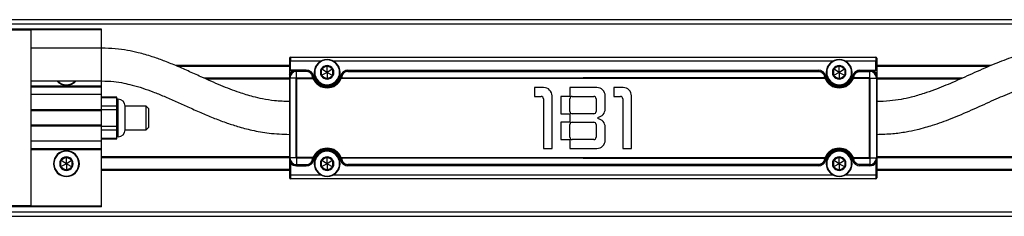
# Model space of a CAD drawing. Header units: millimetres. Extents: x -498 to 1961, y 417 to 918.
# Tile 5 of 18: x 84 to 293, y 417 to 459. Entities that reach past the tile are written whole.
import ezdxf

# ---------------------------------------------------------------- set-up
doc = ezdxf.new("R2010")
doc.units = ezdxf.units.MM

# ---------------------------------------------------------------- blocks, each defined once
blk = doc.blocks.new('Drawing View3')
at = {"color": 7, "linetype": 'Continuous', "lineweight": 25}
for p, q in [((-117.3, 6.08), (382.3, 6.08)), ((382.3, 5.08), (-117.3, 5.08)), ((15, 4.08), (0, 4.08)), ((15, 3.83), (0, 3.83)), ((30, 4.08), (15, 4.08)), ((15, 3.83), (15, 4.08)), ((30, 3.88), (15, 3.88)), ((15, -33.67), (15, 3.83)), ((30, 3.88), (30, 4.08)), ((30, 0), (30, 3.88)), ((30, 0), (15, 0)), ((30, -3.5), (30, 0)), ((70.2, -1.92), (70.2, -2.72)), ((70.2, -1.92), (194.8, -1.92)), ((194.8, -1.92), (194.8, -2.72)), ((30, -7), (30, -3.5)), ((70, -3.72), (45.72, -3.72)), ((70, -3.92), (46.18, -3.92)), ((70, -2.12), (70, -2.72)), ((70, -2.72), (70.2, -2.72)), ((70, -2.72), (70, -4.72)), ((70.2, -4.72), (70.2, -2.72)), ((70.2, -2.72), (76.75, -2.72)), ((78, -2.52), (78, -2.42)), ((78, -5.17), (78, -3.73)), ((79.25, -2.72), (185.75, -2.72)), ((187, -2.52), (187, -2.42)), ((187, -5.17), (187, -3.73)), ((188.25, -2.72), (194.8, -2.72)), ((194.8, -4.72), (194.8, -2.72)), ((195, -2.72), (194.8, -2.72)), ((195, -2.12), (195, -2.72)), ((195, -2.72), (195, -4.72)), ((219.29, -3.72), (195, -3.72)), ((218.84, -3.92), (195, -3.92)), ((73.57, -4.72), (70.2, -4.72)), ((73.57, -4.92), (71.5, -4.92)), ((73.57, -4.97), (71.5, -4.97)), ((71.5, -6.36), (71.5, -4.97)), ((73.57, -4.92), (73.57, -4.72)), ((73.57, -4.92), (73.57, -4.97)), ((75.02, -6.01), (75.21, -5.95)), ((78, -5.17), (76.76, -4.45)), ((78, -5.17), (76.76, -5.88)), ((79.24, -4.45), (78, -5.17)), ((78, -5.17), (79.24, -5.88)), ((78, -5.17), (78, -6.6)), ((80.98, -6.01), (80.79, -5.95)), ((82.43, -4.92), (82.43, -4.72)), ((82.43, -4.72), (182.57, -4.72)), ((82.43, -4.92), (82.43, -4.97)), ((82.43, -4.92), (182.57, -4.92)), ((82.43, -4.97), (182.57, -4.97)), ((182.57, -4.92), (182.57, -4.72)), ((182.57, -4.92), (182.57, -4.97)), ((184.02, -6.01), (184.21, -5.95)), ((187, -5.17), (185.76, -4.45)), ((187, -5.17), (185.76, -5.88)), ((188.24, -4.45), (187, -5.17)), ((187, -5.17), (188.24, -5.88)), ((187, -5.17), (187, -6.6)), ((189.98, -6.01), (189.79, -5.95)), ((191.43, -4.72), (194.8, -4.72)), ((191.43, -4.92), (191.43, -4.72)), ((191.43, -4.92), (191.43, -4.97)), ((191.43, -4.92), (193.5, -4.92)), ((191.43, -4.97), (193.5, -4.97)), ((193.5, -6.36), (193.5, -4.97)), ((15, -7), (30, -7)), ((30, -8.14), (15, -8.14)), ((30, -8.34), (15, -8.34)), ((22.5, -7.82), (22.5, -7.92)), ((30, -8.14), (30, -7)), ((30, -8.34), (30, -8.14)), ((30, -9.93), (30, -8.34)), ((70, -6.42), (51.83, -6.42)), ((70, -6.62), (52.28, -6.62)), ((70, -6.42), (70, -23.42)), ((71.44, -6.42), (70.06, -6.42)), ((70.06, -6.42), (70.06, -23.42)), ((71.44, -23.42), (71.44, -6.42)), ((71.5, -6.36), (74.98, -6.36)), ((71.58, -23.33), (71.58, -6.5)), ((71.58, -6.5), (74.98, -6.5)), ((74.98, -6.5), (74.98, -6.36)), ((75.16, -6.42), (74.98, -6.5)), ((78, -7.82), (78, -7.92)), ((81.02, -6.5), (80.84, -6.42)), ((81.02, -6.36), (81.02, -6.5)), ((81.02, -6.36), (132.5, -6.36)), ((183.98, -6.5), (81.02, -6.5)), ((183.98, -6.36), (132.5, -6.36)), ((183.98, -6.36), (183.98, -6.5)), ((183.98, -6.5), (184.16, -6.42)), ((187, -7.82), (187, -7.92)), ((189.84, -6.42), (190.02, -6.5)), ((190.02, -6.5), (190.02, -6.36)), ((193.5, -6.36), (190.02, -6.36)), ((193.42, -6.5), (190.02, -6.5)), ((193.42, -23.33), (193.42, -6.5)), ((193.56, -23.42), (193.56, -6.42)), ((193.56, -6.42), (194.94, -6.42)), ((194.94, -6.42), (194.94, -23.42)), ((195, -6.42), (195, -23.42)), ((213.17, -6.42), (195, -6.42)), ((212.73, -6.62), (195, -6.62)), ((30, -9.93), (15, -9.93)), ((30, -13.15), (30, -9.93)), ((33.2, -10.45), (30, -10.45)), ((33.2, -10.59), (33.2, -10.45)), ((124.09, -8.42), (122.14, -8.42)), ((122.14, -8.42), (122.14, -10.32)), ((122.14, -10.32), (123.54, -10.32)), ((125.89, -21.42), (125.89, -10.22)), ((129.64, -10.32), (127.74, -10.32)), ((127.74, -10.32), (127.74, -14.02)), ((135.39, -8.42), (129.64, -8.42)), ((129.64, -8.42), (129.64, -10.32)), ((130.19, -10.32), (134.74, -10.32)), ((137.19, -12.99), (137.19, -10.22)), ((140.99, -8.42), (139.04, -8.42)), ((139.04, -8.42), (139.04, -10.32)), ((139.04, -10.32), (140.44, -10.32)), ((142.79, -21.42), (142.79, -10.22)), ((33.2, -10.59), (30, -10.59)), ((30, -12.32), (33.2, -12.32)), ((33.2, -11.45), (33.2, -10.59)), ((33.5, -10.92), (33.2, -10.92)), ((33.2, -12.32), (33.2, -11.45)), ((33.2, -13.18), (33.2, -12.32)), ((33.5, -18.92), (33.5, -10.92)), ((35, -17.42), (35, -12.42)), ((39.5, -12.42), (35, -12.42)), ((39.5, -17.42), (39.5, -12.42)), ((40, -12.92), (39.5, -12.42)), ((124.04, -10.82), (124.04, -21.42)), ((129.69, -13.52), (129.69, -10.82)), ((135.24, -10.82), (135.24, -13.52)), ((140.94, -10.82), (140.94, -21.42)), ((30, -13.15), (15, -13.15)), ((30, -13.42), (15, -13.42)), ((30, -13.42), (30, -13.15)), ((33.2, -13.18), (30, -13.18)), ((30, -16.42), (30, -13.42)), ((33.2, -14.92), (33.2, -13.18)), ((40, -12.92), (40, -16.92)), ((127.74, -14.02), (129.64, -14.02)), ((129.64, -14.02), (129.64, -15.82)), ((134.74, -14.02), (130.19, -14.02)), ((30, -16.42), (15, -16.42)), ((30, -16.68), (15, -16.68)), ((30, -16.68), (30, -16.42)), ((30, -16.65), (33.2, -16.65)), ((30, -19.9), (30, -16.68)), ((33.2, -16.65), (33.2, -14.92)), ((33.2, -17.51), (33.2, -16.65)), ((129.64, -15.82), (127.74, -15.82)), ((127.74, -15.82), (127.74, -19.52)), ((129.69, -19.02), (129.69, -16.32)), ((130.19, -15.82), (134.74, -15.82)), ((135.24, -16.32), (135.24, -19.02)), ((135.69, -15.07), (135.69, -14.77)), ((33.2, -17.51), (30, -17.51)), ((33.2, -18.38), (33.2, -17.51)), ((33.2, -19.25), (33.2, -18.38)), ((35, -17.42), (35, -17.42)), ((35, -17.42), (39.5, -17.42)), ((39.5, -17.42), (40, -16.92)), ((137.19, -19.62), (137.19, -16.84)), ((30, -19.9), (15, -19.9)), ((30, -19.25), (33.2, -19.25)), ((30, -19.38), (33.2, -19.38)), ((30, -21.49), (30, -19.9)), ((33.5, -18.92), (33.2, -18.92)), ((33.2, -19.38), (33.2, -19.25)), ((33.5, -18.92), (33.5, -18.92)), ((127.74, -19.52), (129.64, -19.52)), ((129.64, -19.52), (129.64, -21.42)), ((134.74, -19.52), (130.19, -19.52)), ((30, -21.49), (15, -21.49)), ((30, -21.69), (15, -21.69)), ((22.5, -22.02), (22.5, -21.92)), ((30, -21.69), (30, -21.49)), ((30, -33.72), (30, -21.69)), ((78, -22.02), (78, -21.92)), ((124.04, -21.42), (125.89, -21.42)), ((129.64, -21.42), (135.39, -21.42)), ((140.94, -21.42), (142.79, -21.42)), ((187, -22.02), (187, -21.92)), ((22.5, -24.67), (21.26, -23.95)), ((22.5, -24.67), (21.26, -25.38)), ((22.5, -24.67), (22.5, -23.23)), ((23.74, -23.95), (22.5, -24.67)), ((22.5, -24.67), (23.74, -25.38)), ((22.5, -24.67), (22.5, -26.1)), ((70, -23.22), (30, -23.22)), ((70, -23.42), (30, -23.42)), ((70, -23.42), (70, -27.12)), ((71.44, -23.42), (70.06, -23.42)), ((70.35, -24.38), (70.2, -24.51)), ((70.2, -24.51), (70.2, -27.12)), ((74.98, -23.47), (71.5, -23.47)), ((71.5, -23.47), (71.5, -24.86)), ((71.5, -24.86), (73.57, -24.86)), ((71.5, -24.92), (73.57, -24.92)), ((71.5, -24.92), (71.5, -25.12)), ((71.5, -25.12), (73.57, -25.12)), ((74.98, -23.33), (71.58, -23.33)), ((73.57, -24.92), (73.57, -24.86)), ((73.57, -24.92), (73.57, -25.12)), ((74.98, -23.47), (74.98, -23.33)), ((74.98, -23.33), (75.16, -23.41)), ((75.02, -23.82), (75.21, -23.88)), ((78, -24.67), (76.76, -23.95)), ((78, -24.67), (76.76, -25.38)), ((78, -24.67), (78, -23.23)), ((79.24, -23.95), (78, -24.67)), ((78, -24.67), (79.24, -25.38)), ((78, -24.67), (78, -26.1)), ((80.98, -23.82), (80.79, -23.88)), ((80.84, -23.41), (81.02, -23.33)), ((81.02, -23.33), (183.98, -23.33)), ((81.02, -23.33), (81.02, -23.47)), ((132.5, -23.47), (81.02, -23.47)), ((182.57, -24.86), (82.43, -24.86)), ((82.43, -24.92), (82.43, -24.86)), ((182.57, -24.92), (82.43, -24.92)), ((82.43, -24.92), (82.43, -25.12)), ((182.57, -25.12), (82.43, -25.12)), ((132.5, -23.47), (183.98, -23.47)), ((182.57, -24.92), (182.57, -24.86)), ((182.57, -24.92), (182.57, -25.12)), ((184.16, -23.41), (183.98, -23.33)), ((183.98, -23.33), (183.98, -23.47)), ((184.02, -23.82), (184.21, -23.88)), ((187, -24.67), (185.76, -23.95)), ((187, -24.67), (185.76, -25.38)), ((187, -24.67), (187, -23.23)), ((188.24, -23.95), (187, -24.67)), ((187, -24.67), (187, -26.1)), ((187, -24.67), (188.24, -25.38)), ((189.98, -23.82), (189.79, -23.88)), ((190.02, -23.33), (189.84, -23.41)), ((190.02, -23.33), (193.42, -23.33)), ((190.02, -23.47), (190.02, -23.33)), ((190.02, -23.47), (193.5, -23.47)), ((193.5, -24.86), (191.43, -24.86)), ((191.43, -24.92), (191.43, -24.86)), ((193.5, -24.92), (191.43, -24.92)), ((191.43, -24.92), (191.43, -25.12)), ((193.5, -25.12), (191.43, -25.12)), ((193.5, -23.47), (193.5, -24.86)), ((193.5, -24.92), (193.5, -25.12)), ((193.56, -23.42), (194.94, -23.42)), ((194.65, -24.38), (194.8, -24.51)), ((194.8, -24.51), (194.8, -27.12)), ((235, -23.22), (195, -23.22)), ((195, -23.42), (195, -27.12)), ((235, -23.42), (195, -23.42)), ((70, -25.92), (30, -25.92)), ((70, -26.12), (30, -26.12)), ((70, -27.12), (70.2, -27.12)), ((70, -27.12), (70, -27.72)), ((70.2, -27.12), (70.2, -27.92)), ((76.75, -27.12), (70.2, -27.12)), ((185.75, -27.12), (79.25, -27.12)), ((194.8, -27.12), (188.25, -27.12)), ((195, -27.12), (194.8, -27.12)), ((194.8, -27.12), (194.8, -27.92)), ((235, -25.92), (195, -25.92)), ((235, -26.12), (195, -26.12)), ((195, -27.12), (195, -27.72)), ((22.5, -27.32), (22.5, -27.42)), ((194.8, -27.92), (70.2, -27.92)), ((78, -27.32), (78, -27.42)), ((187, -27.32), (187, -27.42)), ((-117.3, -34.92), (382.3, -34.92)), ((15, -33.67), (0, -33.67)), ((15, -33.92), (0, -33.92)), ((15, -33.92), (15, -33.67)), ((30, -33.72), (15, -33.72)), ((30, -33.92), (15, -33.92)), ((30, -33.92), (30, -33.72)), ((382.3, -35.92), (-117.3, -35.92))]:
    blk.add_line(p, q, dxfattribs=at)
at = {"color": 7, "linetype": 'Continuous', "lineweight": 25, "flags": 128}
for points in [[(71.5, -4.92), (71.5, -4.92), (71.5, -4.92), (71.5, -4.92), (71.5, -4.93), (71.5, -4.94), (71.5, -4.95), (71.5, -4.96), (71.5, -4.97)], [(193.5, -4.92), (193.5, -4.92), (193.5, -4.92), (193.5, -4.92), (193.5, -4.93), (193.5, -4.94), (193.5, -4.95), (193.5, -4.96), (193.5, -4.97)], [(70, -6.42), (70, -6.42), (70, -6.42), (70.01, -6.42), (70.02, -6.42), (70.02, -6.42), (70.03, -6.42), (70.05, -6.42), (70.06, -6.42)], [(195, -6.42), (195, -6.42), (195, -6.42), (194.99, -6.42), (194.98, -6.42), (194.98, -6.42), (194.97, -6.42), (194.95, -6.42), (194.94, -6.42)], [(70, -23.42), (70, -23.42), (70, -23.42), (70.01, -23.42), (70.02, -23.42), (70.02, -23.42), (70.03, -23.42), (70.05, -23.42), (70.06, -23.42)], [(71.5, -24.92), (71.5, -24.91), (71.5, -24.91), (71.5, -24.91), (71.5, -24.9), (71.5, -24.89), (71.5, -24.88), (71.5, -24.87), (71.5, -24.86)], [(193.5, -24.92), (193.5, -24.91), (193.5, -24.91), (193.5, -24.91), (193.5, -24.9), (193.5, -24.89), (193.5, -24.88), (193.5, -24.87), (193.5, -24.86)], [(195, -23.42), (195, -23.42), (195, -23.42), (194.99, -23.42), (194.98, -23.42), (194.98, -23.42), (194.97, -23.42), (194.95, -23.42), (194.94, -23.42)]]:
    blk.add_lwpolyline(points, dxfattribs=at)
at = {"color": 7, "linetype": 'Continuous', "lineweight": 25}
for centre, radius, start, end in [((70.2, -2.12), 0.2, 90, 180), ((194.8, -2.12), 0.2, 0, 90), ((78, -5.17), 2.75, 90, 270), ((78, -5.17), 2.65, 90, 270), ((78, -5.17), 1.44, 90, 150), ((78, -5.17), 2.75, 270, 90), ((78, -5.17), 2.65, 270, 90), ((78, -5.17), 1.44, 30, 90), ((187, -5.17), 2.75, 90, 270), ((187, -5.17), 2.65, 90, 270), ((187, -5.17), 1.44, 90, 150), ((187, -5.17), 2.75, 270, 90), ((187, -5.17), 2.65, 270, 90), ((187, -5.17), 1.44, 30, 90), ((71.5, -6.42), 1.5, 90, 180), ((71.5, -6.42), 1.44, 90, 180), ((73.57, -6.42), 1.7, 15.7678, 90), ((74.87, -6.08), 0.164, 25.5781, 105.7388), ((78, -5.17), 2.9, 195.7678, 344.2322), ((78, -5.17), 1.43, 150, 210), ((78, -5.17), 1.44, 210, 270), ((78, -5.17), 1.44, 270, 330), ((78, -5.17), 1.44, 330, 30), ((82.43, -6.42), 1.7, 90, 164.2322), ((81.13, -6.08), 0.164, 74.2612, 154.4219), ((182.57, -6.42), 1.7, 15.7678, 90), ((183.87, -6.08), 0.164, 25.5781, 105.7388), ((187, -5.17), 2.9, 195.7678, 344.2322), ((187, -5.17), 1.44, 150, 210), ((187, -5.17), 1.44, 210, 270), ((187, -5.17), 1.44, 270, 330), ((187, -5.17), 1.43, 330, 30), ((191.43, -6.42), 1.7, 90, 164.2322), ((190.13, -6.08), 0.164, 74.2612, 154.4219), ((193.5, -6.42), 1.5, 0, 90), ((193.5, -6.42), 1.44, 0, 90), ((22.5, -5.17), 2.75, 221.8377, 270), ((22.5, -5.17), 2.65, 223.804, 270), ((22.5, -5.17), 2.65, 270, 316.196), ((22.5, -5.17), 2.75, 270, 318.1623), ((75.03, -6.5), 0.155, 33.2367, 110.1077), ((78, -5.17), 3.3, 203.8222, 336.1754), ((78, -5.17), 3.1, 203.8215, 336.179), ((80.97, -6.5), 0.155, 69.8939, 146.7559), ((184.03, -6.5), 0.155, 33.2441, 110.1061), ((187, -5.17), 3.3, 203.8246, 336.1778), ((187, -5.17), 3.1, 203.821, 336.1785), ((189.97, -6.5), 0.155, 69.8923, 146.7633), ((123.54, -10.82), 0.5, 0, 90), ((124.09, -10.22), 1.8, 0, 90), ((130.19, -10.82), 0.5, 90, 180), ((134.74, -10.82), 0.5, 0, 90), ((135.39, -10.22), 1.8, 0, 90), ((140.44, -10.82), 0.5, 0, 90), ((140.99, -10.22), 1.8, 0, 90), ((33.5, -12.42), 1.5, 0, 90), ((130.19, -13.52), 0.5, 180, 270), ((134.74, -13.52), 0.5, 270, 0), ((135.39, -12.99), 1.8, 279.5941, 0), ((130.19, -16.32), 0.5, 90, 180), ((134.74, -16.32), 0.5, 0, 90), ((135.39, -16.84), 1.8, 0, 80.4059), ((33.5, -17.42), 1.5, 270, 0), ((130.19, -19.02), 0.5, 180, 270), ((134.74, -19.02), 0.5, 270, 0), ((135.39, -19.62), 1.8, 270, 0), ((22.5, -24.67), 2.75, 90, 270), ((22.5, -24.67), 2.65, 90, 270), ((22.5, -24.67), 2.75, 270, 90), ((22.5, -24.67), 2.65, 270, 90), ((78, -24.67), 3.3, 23.8226, 156.1783), ((78, -24.67), 3.1, 23.8215, 156.179), ((78, -24.67), 2.9, 15.7678, 164.2322), ((78, -24.67), 2.75, 90, 270), ((78, -24.67), 2.65, 90, 270), ((78, -24.67), 2.75, 270, 90), ((78, -24.67), 2.65, 270, 90), ((187, -24.67), 3.3, 23.8217, 156.1774), ((187, -24.67), 3.1, 23.821, 156.1785), ((187, -24.67), 2.9, 15.7678, 164.2322), ((187, -24.67), 2.75, 90, 270), ((187, -24.67), 2.65, 90, 270), ((187, -24.67), 2.75, 270, 90), ((187, -24.67), 2.65, 270, 90), ((22.5, -24.67), 1.43, 150, 210), ((22.5, -24.67), 1.44, 90, 150), ((22.5, -24.67), 1.44, 30, 90), ((22.5, -24.67), 1.43, 330, 30), ((71.5, -23.42), 1.5, 180, 270), ((71.5, -23.42), 1.44, 180, 269.9999), ((71.5, -23.42), 1.7, 220.1192, 270), ((73.57, -23.42), 1.7, 270, 344.2322), ((74.87, -23.75), 0.164, 254.2612, 334.4219), ((75.03, -23.33), 0.155, 249.8939, 326.7559), ((78, -24.67), 1.43, 150, 210), ((78, -24.67), 1.44, 90, 150), ((78, -24.67), 1.44, 30, 90), ((78, -24.67), 1.44, 330, 30), ((82.43, -23.42), 1.7, 195.7678, 270), ((80.97, -23.33), 0.155, 213.2367, 290.1077), ((81.13, -23.75), 0.164, 205.5781, 285.7388), ((182.57, -23.42), 1.7, 270, 344.2322), ((183.87, -23.75), 0.164, 254.2612, 334.4219), ((184.03, -23.33), 0.155, 249.8923, 326.7633), ((187, -24.67), 1.44, 150, 210), ((187, -24.67), 1.44, 90, 150), ((187, -24.67), 1.44, 30, 90), ((187, -24.67), 1.43, 330, 30), ((191.43, -23.42), 1.7, 195.7678, 270), ((189.97, -23.33), 0.155, 213.2441, 290.1061), ((190.13, -23.75), 0.164, 205.5781, 285.7388), ((193.5, -23.42), 1.44, 270.0001, 360), ((193.5, -23.42), 1.5, 270, 0), ((193.5, -23.42), 1.7, 270, 319.8808), ((22.5, -24.67), 1.44, 210, 270), ((22.5, -24.67), 1.44, 270, 330), ((78, -24.67), 1.43, 210, 270), ((78, -24.67), 1.44, 270, 330), ((187, -24.67), 1.44, 210, 270), ((187, -24.67), 1.43, 270, 330), ((70.2, -27.72), 0.2, 180, 270), ((194.8, -27.72), 0.2, 270, 0)]:
    blk.add_arc(centre, radius, start, end, dxfattribs=at)
for points, knots in [([(70, -11.42), (68.93, -11.38), (67, -11.32), (64.42, -10.89), (62.42, -10.43), (60.78, -9.96), (58.47, -9.21), (55.24, -7.95), (51.63, -6.34), (48.44, -4.89), (45.79, -3.73), (43.24, -2.7), (40.6, -1.76), (38.05, -1.02), (35.43, -0.46), (32.82, -0.08), (30.97, -0.03), (30, 0)], [0, 0, 0, 0, 0.075016, 0.136019, 0.184376, 0.221362, 0.257691, 0.358843, 0.471623, 0.544262, 0.613486, 0.680984, 0.74179, 0.814504, 0.869983, 0.93158, 1, 1, 1, 1]), ([(235, 0), (233.88, -0.04), (231.83, -0.1), (229.06, -0.55), (226.86, -1.06), (225.08, -1.57), (222.69, -2.35), (219.43, -3.61), (215.34, -5.44), (211.27, -7.3), (207.86, -8.72), (204.91, -9.76), (202.56, -10.45), (200.11, -10.98), (197.66, -11.34), (195.92, -11.39), (195, -11.42)], [0, 0, 0, 0, 0.078721, 0.144176, 0.197535, 0.239448, 0.275912, 0.376903, 0.490585, 0.600624, 0.701794, 0.757601, 0.825444, 0.877392, 0.935219, 1, 1, 1, 1]), ([(76.76, -4.45), (76.79, -4.43), (76.86, -4.39), (76.97, -4.32), (77.14, -4.23), (77.38, -4.09), (77.64, -3.94), (77.84, -3.82), (77.95, -3.76), (78, -3.73)], [0, 0, 0, 0, 0.091476, 0.179071, 0.263914, 0.500233, 0.736353, 0.864424, 1, 1, 1, 1]), ([(78, -3.73), (78.04, -3.75), (78.11, -3.79), (78.21, -3.85), (78.38, -3.95), (78.62, -4.09), (78.88, -4.24), (79.08, -4.36), (79.19, -4.42), (79.24, -4.45)], [0, 0, 0, 0, 0.091476, 0.179071, 0.263914, 0.500233, 0.736353, 0.864424, 1, 1, 1, 1]), ([(185.76, -4.45), (185.79, -4.43), (185.86, -4.39), (185.97, -4.32), (186.14, -4.23), (186.38, -4.09), (186.64, -3.94), (186.84, -3.82), (186.95, -3.76), (187, -3.73)], [0, 0, 0, 0, 0.091476, 0.179071, 0.263914, 0.500233, 0.736353, 0.864424, 1, 1, 1, 1]), ([(187, -3.73), (187.04, -3.75), (187.11, -3.79), (187.21, -3.85), (187.38, -3.95), (187.62, -4.09), (187.88, -4.24), (188.08, -4.36), (188.19, -4.42), (188.24, -4.45)], [0, 0, 0, 0, 0.091476, 0.179071, 0.263914, 0.500233, 0.736353, 0.864424, 1, 1, 1, 1]), ([(70, -4.72), (70, -4.71), (70, -4.71), (70.01, -4.71), (70.02, -4.71), (70.03, -4.72), (70.07, -4.72), (70.11, -4.72), (70.16, -4.72), (70.19, -4.72), (70.2, -4.72)], [0, 0, 0, 0, 0.070947, 0.154072, 0.250445, 0.38915, 0.501544, 0.750007, 0.875018, 1, 1, 1, 1]), ([(70, -4.72), (70, -5.04), (70, -5.52), (70, -6.03), (70, -6.25), (70, -6.29), (70, -6.31)], [0, 0, 0, 0, 0.607423, 0.887162, 0.951704, 1, 1, 1, 1]), ([(71.25, -4.91), (71.09, -4.91), (70.88, -4.91), (70.62, -4.96), (70.45, -5.06), (70.28, -5.24), (70.13, -5.51), (70.02, -5.88), (70.01, -6.16), (70, -6.32)], [0, 0, 0, 0, 0.206252, 0.285683, 0.368506, 0.47278, 0.61234, 0.791409, 1, 1, 1, 1]), ([(70, -5.51), (70, -5.54), (70, -5.58), (70, -5.63), (70, -5.64), (70, -5.64), (70, -5.64), (70, -5.64), (70, -5.64), (70, -5.64), (70, -5.64), (70.01, -5.64), (70.03, -5.56), (70.1, -5.39), (70.28, -5.15), (70.51, -4.99), (70.71, -4.92), (70.81, -4.91), (70.85, -4.91)], [0, 0, 0, 0, 0.074447, 0.094446, 0.1003278, 0.1023566, 0.1039112, 0.1045847, 0.1052421, 0.1059297, 0.1066875, 0.1085198, 0.126344, 0.2805993, 0.5325068, 0.7947096, 0.9068201, 1, 1, 1, 1]), ([(71.5, -4.92), (71.5, -4.92), (71.49, -4.92), (71.47, -4.91), (71.45, -4.91), (71.41, -4.91), (71.34, -4.91), (71.26, -4.91), (71.15, -4.91), (71.03, -4.91), (70.91, -4.91), (70.77, -4.91), (70.6, -4.9), (70.45, -4.89), (70.34, -4.86), (70.27, -4.83), (70.23, -4.79), (70.21, -4.75), (70.2, -4.73), (70.2, -4.72)], [0, 0, 0, 0, 0.0109422, 0.0222945, 0.0390848, 0.0625555, 0.1141977, 0.1813741, 0.2488303, 0.3376514, 0.4383968, 0.502126, 0.6516507, 0.7859487, 0.8513268, 0.90633, 0.9431877, 0.9734746, 1, 1, 1, 1]), ([(73.57, -4.92), (73.61, -4.92), (73.68, -4.92), (73.78, -4.93), (73.89, -4.95), (74, -4.98), (74.11, -5.01), (74.22, -5.06), (74.33, -5.12), (74.45, -5.2), (74.59, -5.3), (74.72, -5.45), (74.84, -5.61), (74.95, -5.8), (74.99, -5.94), (75.02, -6.01)], [0, 0, 0, 0, 0.045451, 0.093487, 0.143983, 0.196837, 0.252049, 0.309573, 0.369406, 0.431491, 0.528071, 0.633217, 0.7469, 0.869168, 1, 1, 1, 1]), ([(74.82, -5.92), (74.8, -5.84), (74.77, -5.77), (74.71, -5.63), (74.67, -5.57), (74.53, -5.38), (74.43, -5.28), (74.21, -5.13), (74.1, -5.08), (73.92, -5.02), (73.86, -5), (73.72, -4.98), (73.65, -4.97), (73.57, -4.97)], [0, 0, 0, 0, 0.125, 0.125, 0.25, 0.25, 0.5, 0.5, 0.75, 0.75, 0.875, 0.875, 1, 1, 1, 1]), ([(76.76, -4.45), (76.76, -4.49), (76.76, -4.57), (76.76, -4.7), (76.76, -4.89), (76.76, -5.17), (76.76, -5.46), (76.76, -5.7), (76.76, -5.82), (76.76, -5.88)], [0, 0, 0, 0, 0.092825, 0.180726, 0.264, 0.500023, 0.736045, 0.862452, 1, 1, 1, 1]), ([(78, -6.6), (77.96, -6.58), (77.89, -6.54), (77.79, -6.48), (77.62, -6.38), (77.38, -6.24), (77.12, -6.09), (76.92, -5.97), (76.81, -5.91), (76.76, -5.88)], [0, 0, 0, 0, 0.091476, 0.179071, 0.263914, 0.500233, 0.736353, 0.864424, 1, 1, 1, 1]), ([(79.24, -5.88), (79.21, -5.9), (79.14, -5.95), (79.03, -6.01), (78.86, -6.1), (78.62, -6.24), (78.36, -6.39), (78.16, -6.51), (78.05, -6.57), (78, -6.6)], [0, 0, 0, 0, 0.091476, 0.1790707, 0.2639143, 0.5002329, 0.7363525, 0.8644236, 1, 1, 1, 1]), ([(79.24, -5.88), (79.24, -5.84), (79.24, -5.76), (79.24, -5.63), (79.24, -5.44), (79.24, -5.17), (79.24, -4.87), (79.24, -4.63), (79.24, -4.51), (79.24, -4.45)], [0, 0, 0, 0, 0.092825, 0.180726, 0.264, 0.500023, 0.736045, 0.862452, 1, 1, 1, 1]), ([(82.43, -4.92), (82.31, -4.92), (82.19, -4.93), (81.94, -4.99), (81.82, -5.04), (81.55, -5.19), (81.41, -5.3), (81.16, -5.59), (81.05, -5.78), (80.98, -6.01)], [0, 0, 0, 0, 0.25, 0.25, 0.5, 0.5, 0.75, 0.75, 1, 1, 1, 1]), ([(82.43, -4.97), (82.32, -4.97), (82.22, -4.99), (82.01, -5.04), (81.9, -5.08), (81.66, -5.21), (81.54, -5.31), (81.33, -5.56), (81.23, -5.72), (81.18, -5.92)], [0, 0, 0, 0, 0.25, 0.25, 0.5, 0.5, 0.75, 0.75, 1, 1, 1, 1]), ([(182.57, -4.92), (182.69, -4.92), (182.81, -4.93), (183.06, -4.99), (183.18, -5.04), (183.45, -5.19), (183.59, -5.3), (183.84, -5.59), (183.95, -5.78), (184.02, -6.01)], [0, 0, 0, 0, 0.25, 0.25, 0.5, 0.5, 0.75, 0.75, 1, 1, 1, 1]), ([(182.57, -4.97), (182.68, -4.97), (182.78, -4.99), (182.99, -5.04), (183.1, -5.08), (183.34, -5.21), (183.46, -5.31), (183.67, -5.56), (183.77, -5.72), (183.82, -5.92)], [0, 0, 0, 0, 0.25, 0.25, 0.5, 0.5, 0.75, 0.75, 1, 1, 1, 1]), ([(185.76, -4.45), (185.76, -4.49), (185.76, -4.57), (185.76, -4.7), (185.76, -4.89), (185.76, -5.17), (185.76, -5.46), (185.76, -5.7), (185.76, -5.82), (185.76, -5.88)], [0, 0, 0, 0, 0.092825, 0.180726, 0.264, 0.500023, 0.736045, 0.862452, 1, 1, 1, 1]), ([(187, -6.6), (186.96, -6.58), (186.89, -6.54), (186.79, -6.48), (186.62, -6.38), (186.38, -6.24), (186.12, -6.09), (185.92, -5.97), (185.81, -5.91), (185.76, -5.88)], [0, 0, 0, 0, 0.091476, 0.179071, 0.263914, 0.500233, 0.736353, 0.864424, 1, 1, 1, 1]), ([(188.24, -5.88), (188.21, -5.9), (188.14, -5.95), (188.03, -6.01), (187.86, -6.1), (187.62, -6.24), (187.36, -6.39), (187.16, -6.51), (187.05, -6.57), (187, -6.6)], [0, 0, 0, 0, 0.091476, 0.1790707, 0.2639143, 0.5002329, 0.7363525, 0.8644236, 1, 1, 1, 1]), ([(188.24, -5.88), (188.24, -5.84), (188.24, -5.76), (188.24, -5.63), (188.24, -5.44), (188.24, -5.17), (188.24, -4.87), (188.24, -4.63), (188.24, -4.51), (188.24, -4.45)], [0, 0, 0, 0, 0.092825, 0.180726, 0.264, 0.500023, 0.736045, 0.862452, 1, 1, 1, 1]), ([(189.98, -6.01), (189.99, -5.97), (190.02, -5.9), (190.06, -5.79), (190.11, -5.7), (190.16, -5.61), (190.24, -5.49), (190.37, -5.34), (190.56, -5.19), (190.75, -5.07), (190.94, -4.99), (191.11, -4.95), (191.27, -4.92), (191.37, -4.92), (191.43, -4.92)], [0, 0, 0, 0, 0.069075, 0.134452, 0.196145, 0.254172, 0.308553, 0.444853, 0.568689, 0.677814, 0.78108, 0.855029, 0.927809, 1, 1, 1, 1]), ([(190.18, -5.92), (190.2, -5.84), (190.23, -5.77), (190.29, -5.63), (190.33, -5.57), (190.47, -5.38), (190.57, -5.28), (190.79, -5.13), (190.9, -5.08), (191.08, -5.02), (191.14, -5), (191.28, -4.98), (191.35, -4.97), (191.43, -4.97)], [0, 0, 0, 0, 0.125, 0.125, 0.25, 0.25, 0.5, 0.5, 0.75, 0.75, 0.875, 0.875, 1, 1, 1, 1]), ([(194.8, -4.72), (194.8, -4.74), (194.79, -4.76), (194.76, -4.8), (194.74, -4.82), (194.67, -4.85), (194.62, -4.87), (194.51, -4.89), (194.46, -4.9), (194.33, -4.91), (194.27, -4.91), (194.06, -4.91), (193.91, -4.91), (193.71, -4.91), (193.64, -4.91), (193.56, -4.91), (193.53, -4.91), (193.51, -4.92), (193.5, -4.92), (193.5, -4.92)], [0, 0, 0, 0, 0.0625, 0.0625, 0.125, 0.125, 0.25, 0.25, 0.375, 0.375, 0.5, 0.5, 0.75, 0.75, 0.875, 0.875, 0.9375, 0.9375, 1, 1, 1, 1]), ([(195, -6.32), (195, -6.3), (195, -6.27), (195, -6.19), (195, -6.06), (195, -5.81), (194.98, -5.51), (194.79, -5.24), (194.53, -5.06), (194.17, -4.93), (193.9, -4.92), (193.75, -4.91)], [0, 0, 0, 0, 0.0286683, 0.0554261, 0.1062835, 0.2056196, 0.3931406, 0.5010128, 0.6376638, 0.807418, 1, 1, 1, 1]), ([(194.15, -4.91), (194.19, -4.91), (194.29, -4.92), (194.49, -4.99), (194.72, -5.15), (194.9, -5.39), (194.97, -5.56), (194.99, -5.63), (194.99, -5.64), (195, -5.64), (195, -5.64), (195, -5.64), (195, -5.64), (195, -5.64), (195, -5.64), (195, -5.63), (195, -5.58), (195, -5.54), (195, -5.51)], [0, 0, 0, 0, 0.09318, 0.205292, 0.467496, 0.719405, 0.873661, 0.889168, 0.891531, 0.893364, 0.894122, 0.894809, 0.895467, 0.89614, 0.897695, 0.899723, 0.925553, 1, 1, 1, 1]), ([(194.8, -4.72), (194.81, -4.72), (194.84, -4.72), (194.88, -4.72), (194.91, -4.72), (194.94, -4.72), (194.97, -4.72), (194.99, -4.71), (195, -4.71), (195, -4.71), (195, -4.72)], [0, 0, 0, 0, 0.124897, 0.249794, 0.37451, 0.499267, 0.608291, 0.750189, 0.894614, 1, 1, 1, 1]), ([(195, -4.72), (195, -4.74), (195, -4.78), (195, -4.86), (195, -5.01), (195, -5.18), (195, -5.35), (195, -5.48), (195, -5.59), (195, -5.7), (195, -5.79), (195, -5.87), (195, -5.95), (195, -6.04), (195, -6.13), (195, -6.2), (195, -6.23), (195, -6.25)], [0, 0, 0, 0, 0.039977, 0.079954, 0.156167, 0.32399, 0.416821, 0.499786, 0.571202, 0.638883, 0.711071, 0.750276, 0.790392, 0.869614, 0.93226, 0.96704, 1, 1, 1, 1]), ([(30, -7), (30.86, -7.03), (32.45, -7.08), (34.61, -7.43), (36.66, -7.91), (38.73, -8.52), (41, -9.34), (43.35, -10.3), (45.82, -11.39), (48.41, -12.57), (51.03, -13.74), (53.71, -14.88), (56.32, -15.87), (59.07, -16.78), (62.14, -17.58), (65.84, -18.26), (68.54, -18.36), (70, -18.42)], [0, 0, 0, 0, 0.060644, 0.111823, 0.15421, 0.210671, 0.266372, 0.327663, 0.394612, 0.461996, 0.53419, 0.603022, 0.671871, 0.73489, 0.809779, 0.897508, 1, 1, 1, 1]), ([(71.5, -6.36), (71.49, -6.36), (71.48, -6.36), (71.46, -6.37), (71.45, -6.38), (71.44, -6.4), (71.44, -6.41), (71.44, -6.42)], [0, 0, 0, 0, 0.230533, 0.446436, 0.647002, 0.831665, 1, 1, 1, 1]), ([(71.44, -6.42), (71.45, -6.42), (71.46, -6.42), (71.47, -6.42), (71.49, -6.43), (71.51, -6.45), (71.54, -6.47), (71.56, -6.49), (71.58, -6.49), (71.58, -6.5)], [0, 0, 0, 0, 0.107214, 0.21673, 0.30517, 0.47239, 0.745456, 0.875597, 1, 1, 1, 1]), ([(71.58, -6.5), (71.58, -6.49), (71.57, -6.48), (71.55, -6.45), (71.53, -6.43), (71.52, -6.4), (71.51, -6.38), (71.5, -6.37), (71.5, -6.36)], [0, 0, 0, 0, 0.120536, 0.253293, 0.530197, 0.661, 0.785452, 1, 1, 1, 1]), ([(193.5, -6.36), (193.5, -6.36), (193.5, -6.37), (193.49, -6.4), (193.47, -6.42), (193.46, -6.44), (193.44, -6.46), (193.43, -6.48), (193.42, -6.49), (193.42, -6.5)], [0, 0, 0, 0, 0.105913, 0.267564, 0.469668, 0.607584, 0.746779, 0.875196, 1, 1, 1, 1]), ([(193.42, -6.5), (193.42, -6.5), (193.44, -6.49), (193.45, -6.47), (193.48, -6.46), (193.5, -6.45), (193.51, -6.43), (193.53, -6.42), (193.54, -6.42), (193.55, -6.42), (193.56, -6.42)], [0, 0, 0, 0, 0.096051, 0.254574, 0.390588, 0.527755, 0.661975, 0.783491, 0.892884, 1, 1, 1, 1]), ([(193.56, -6.42), (193.56, -6.4), (193.55, -6.39), (193.53, -6.36), (193.51, -6.36), (193.5, -6.36)], [0, 0, 0, 0, 0.5, 0.5, 1, 1, 1, 1]), ([(195, -18.42), (196.14, -18.38), (198.25, -18.32), (201.1, -17.91), (203.42, -17.43), (205.28, -16.95), (207.72, -16.21), (211.02, -15.01), (215.18, -13.22), (219.3, -11.33), (222.69, -9.85), (225.56, -8.76), (227.81, -8.04), (230.15, -7.48), (232.47, -7.08), (234.13, -7.03), (235, -7)], [0, 0, 0, 0, 0.0805515, 0.1478957, 0.2033778, 0.2477447, 0.2846494, 0.3855535, 0.4995613, 0.6116286, 0.7143217, 0.7676983, 0.8333568, 0.8835114, 0.938755, 1, 1, 1, 1]), ([(21.26, -23.95), (21.46, -23.83), (21.88, -23.59), (22.29, -23.35), (22.5, -23.23)], [0, 0, 0, 0, 0.500206, 1, 1, 1, 1]), ([(21.26, -23.95), (21.26, -24.19), (21.26, -24.67), (21.26, -25.14), (21.26, -25.38)], [0, 0, 0, 0, 0.5, 1, 1, 1, 1]), ([(22.5, -23.23), (22.71, -23.35), (23.12, -23.59), (23.54, -23.83), (23.74, -23.95)], [0, 0, 0, 0, 0.500206, 1, 1, 1, 1]), ([(23.74, -25.38), (23.74, -25.14), (23.74, -24.67), (23.74, -24.19), (23.74, -23.95)], [0, 0, 0, 0, 0.5, 1, 1, 1, 1]), ([(70, -23.42), (70, -23.69), (70.03, -23.9), (70.09, -24.16), (70.11, -24.24), (70.15, -24.38), (70.17, -24.44), (70.2, -24.51)], [0, 0, 0, 0, 0.5, 0.5, 0.75, 0.75, 1, 1, 1, 1]), ([(71.58, -23.33), (71.58, -23.34), (71.56, -23.34), (71.54, -23.36), (71.51, -23.38), (71.49, -23.4), (71.47, -23.41), (71.45, -23.41), (71.44, -23.42)], [0, 0, 0, 0, 0.120536, 0.253294, 0.530197, 0.661, 0.785452, 1, 1, 1, 1]), ([(71.44, -23.42), (71.44, -23.42), (71.44, -23.44), (71.45, -23.45), (71.47, -23.47), (71.48, -23.47), (71.49, -23.47), (71.5, -23.47)], [0, 0, 0, 0, 0.230535, 0.446438, 0.647004, 0.831666, 1, 1, 1, 1]), ([(71.5, -23.47), (71.5, -23.47), (71.5, -23.46), (71.5, -23.45), (71.52, -23.43), (71.53, -23.41), (71.55, -23.38), (71.57, -23.35), (71.58, -23.34), (71.58, -23.33)], [0, 0, 0, 0, 0.107214, 0.216731, 0.30517, 0.47239, 0.745456, 0.875596, 1, 1, 1, 1]), ([(73.57, -24.92), (73.69, -24.92), (73.81, -24.9), (74.06, -24.84), (74.18, -24.79), (74.45, -24.64), (74.59, -24.53), (74.84, -24.24), (74.95, -24.05), (75.02, -23.82)], [0, 0, 0, 0, 0.25, 0.25, 0.5, 0.5, 0.75, 0.75, 1, 1, 1, 1]), ([(73.57, -24.86), (73.68, -24.86), (73.78, -24.85), (73.99, -24.79), (74.1, -24.75), (74.34, -24.62), (74.46, -24.52), (74.67, -24.27), (74.77, -24.11), (74.82, -23.91)], [0, 0, 0, 0, 0.25, 0.25, 0.5, 0.5, 0.75, 0.75, 1, 1, 1, 1]), ([(76.76, -23.95), (76.79, -23.93), (76.86, -23.89), (76.97, -23.82), (77.14, -23.73), (77.38, -23.59), (77.64, -23.44), (77.84, -23.32), (77.95, -23.26), (78, -23.23)], [0, 0, 0, 0, 0.091476, 0.179071, 0.263914, 0.500233, 0.736353, 0.864424, 1, 1, 1, 1]), ([(76.76, -23.95), (76.76, -23.99), (76.76, -24.07), (76.76, -24.2), (76.76, -24.39), (76.76, -24.67), (76.76, -24.96), (76.76, -25.2), (76.76, -25.32), (76.76, -25.38)], [0, 0, 0, 0, 0.092825, 0.180726, 0.264, 0.500023, 0.736045, 0.862452, 1, 1, 1, 1]), ([(78, -23.23), (78.04, -23.25), (78.11, -23.29), (78.21, -23.35), (78.38, -23.45), (78.62, -23.59), (78.88, -23.74), (79.08, -23.86), (79.19, -23.92), (79.24, -23.95)], [0, 0, 0, 0, 0.091476, 0.179071, 0.263914, 0.500233, 0.736353, 0.864424, 1, 1, 1, 1]), ([(79.24, -25.38), (79.24, -25.34), (79.24, -25.26), (79.24, -25.13), (79.24, -24.94), (79.24, -24.67), (79.24, -24.37), (79.24, -24.13), (79.24, -24.01), (79.24, -23.95)], [0, 0, 0, 0, 0.092825, 0.180726, 0.264, 0.500023, 0.736045, 0.862452, 1, 1, 1, 1]), ([(82.43, -24.92), (82.39, -24.92), (82.32, -24.91), (82.22, -24.9), (82.11, -24.88), (82, -24.86), (81.89, -24.82), (81.78, -24.77), (81.67, -24.71), (81.55, -24.63), (81.41, -24.53), (81.28, -24.39), (81.16, -24.22), (81.05, -24.03), (81.01, -23.89), (80.98, -23.82)], [0, 0, 0, 0, 0.045451, 0.093487, 0.143983, 0.196837, 0.252049, 0.309573, 0.369406, 0.431491, 0.528071, 0.633217, 0.7469, 0.869168, 1, 1, 1, 1]), ([(81.18, -23.91), (81.2, -23.99), (81.23, -24.06), (81.29, -24.2), (81.33, -24.27), (81.47, -24.45), (81.57, -24.55), (81.79, -24.7), (81.9, -24.75), (82.08, -24.81), (82.14, -24.83), (82.28, -24.85), (82.35, -24.86), (82.43, -24.86)], [0, 0, 0, 0, 0.125, 0.125, 0.25, 0.25, 0.5, 0.5, 0.75, 0.75, 0.875, 0.875, 1, 1, 1, 1]), ([(184.02, -23.82), (184.01, -23.86), (183.98, -23.93), (183.94, -24.04), (183.89, -24.13), (183.84, -24.22), (183.76, -24.34), (183.63, -24.49), (183.44, -24.64), (183.25, -24.76), (183.06, -24.84), (182.89, -24.88), (182.73, -24.91), (182.63, -24.91), (182.57, -24.92)], [0, 0, 0, 0, 0.069075, 0.134452, 0.196145, 0.254172, 0.308553, 0.444853, 0.568689, 0.677814, 0.78108, 0.855029, 0.927809, 1, 1, 1, 1]), ([(183.82, -23.91), (183.8, -23.99), (183.77, -24.06), (183.71, -24.2), (183.67, -24.27), (183.53, -24.45), (183.43, -24.55), (183.21, -24.7), (183.1, -24.75), (182.92, -24.81), (182.86, -24.83), (182.72, -24.85), (182.65, -24.86), (182.57, -24.86)], [0, 0, 0, 0, 0.125, 0.125, 0.25, 0.25, 0.5, 0.5, 0.75, 0.75, 0.875, 0.875, 1, 1, 1, 1]), ([(185.76, -23.95), (185.79, -23.93), (185.86, -23.89), (185.97, -23.82), (186.14, -23.73), (186.38, -23.59), (186.64, -23.44), (186.84, -23.32), (186.95, -23.26), (187, -23.23)], [0, 0, 0, 0, 0.091476, 0.179071, 0.263914, 0.500233, 0.736353, 0.864424, 1, 1, 1, 1]), ([(185.76, -23.95), (185.76, -23.99), (185.76, -24.07), (185.76, -24.2), (185.76, -24.39), (185.76, -24.67), (185.76, -24.96), (185.76, -25.2), (185.76, -25.32), (185.76, -25.38)], [0, 0, 0, 0, 0.092825, 0.180726, 0.264, 0.500023, 0.736045, 0.862452, 1, 1, 1, 1]), ([(187, -23.23), (187.04, -23.25), (187.11, -23.29), (187.21, -23.35), (187.38, -23.45), (187.62, -23.59), (187.88, -23.74), (188.08, -23.86), (188.19, -23.92), (188.24, -23.95)], [0, 0, 0, 0, 0.091476, 0.179071, 0.263914, 0.500233, 0.736353, 0.864424, 1, 1, 1, 1]), ([(188.24, -25.38), (188.24, -25.34), (188.24, -25.26), (188.24, -25.13), (188.24, -24.94), (188.24, -24.67), (188.24, -24.37), (188.24, -24.13), (188.24, -24.01), (188.24, -23.95)], [0, 0, 0, 0, 0.092825, 0.180726, 0.264, 0.500023, 0.736045, 0.862452, 1, 1, 1, 1]), ([(191.43, -24.92), (191.31, -24.92), (191.19, -24.9), (190.94, -24.84), (190.82, -24.79), (190.55, -24.64), (190.41, -24.53), (190.16, -24.24), (190.05, -24.05), (189.98, -23.82)], [0, 0, 0, 0, 0.25, 0.25, 0.5, 0.5, 0.75, 0.75, 1, 1, 1, 1]), ([(191.43, -24.86), (191.32, -24.86), (191.22, -24.85), (191.01, -24.79), (190.9, -24.75), (190.66, -24.62), (190.54, -24.52), (190.33, -24.27), (190.23, -24.11), (190.18, -23.91)], [0, 0, 0, 0, 0.25, 0.25, 0.5, 0.5, 0.75, 0.75, 1, 1, 1, 1]), ([(193.56, -23.42), (193.55, -23.41), (193.54, -23.41), (193.52, -23.4), (193.5, -23.39), (193.47, -23.37), (193.46, -23.36), (193.44, -23.34), (193.42, -23.34), (193.42, -23.33)], [0, 0, 0, 0, 0.10591, 0.267562, 0.469669, 0.607584, 0.746779, 0.875196, 1, 1, 1, 1]), ([(193.42, -23.33), (193.42, -23.34), (193.43, -23.35), (193.44, -23.37), (193.46, -23.39), (193.47, -23.41), (193.48, -23.43), (193.49, -23.44), (193.5, -23.46), (193.5, -23.47), (193.5, -23.47)], [0, 0, 0, 0, 0.09605, 0.254575, 0.390588, 0.527755, 0.661975, 0.78349, 0.892883, 1, 1, 1, 1]), ([(193.5, -23.47), (193.51, -23.47), (193.53, -23.47), (193.55, -23.45), (193.56, -23.43), (193.56, -23.42)], [0, 0, 0, 0, 0.5, 0.5, 1, 1, 1, 1]), ([(195, -23.42), (195, -23.69), (194.97, -23.9), (194.91, -24.16), (194.89, -24.24), (194.85, -24.38), (194.83, -24.44), (194.8, -24.51)], [0, 0, 0, 0, 0.5, 0.5, 0.75, 0.75, 1, 1, 1, 1]), ([(22.5, -26.1), (22.29, -25.98), (21.88, -25.74), (21.46, -25.5), (21.26, -25.38)], [0, 0, 0, 0, 0.500206, 1, 1, 1, 1]), ([(23.74, -25.38), (23.54, -25.5), (23.12, -25.74), (22.71, -25.98), (22.5, -26.1)], [0, 0, 0, 0, 0.500206, 1, 1, 1, 1]), ([(78, -26.1), (77.96, -26.08), (77.89, -26.04), (77.79, -25.98), (77.62, -25.88), (77.38, -25.74), (77.12, -25.59), (76.92, -25.47), (76.81, -25.41), (76.76, -25.38)], [0, 0, 0, 0, 0.091476, 0.179071, 0.263914, 0.500233, 0.736353, 0.864424, 1, 1, 1, 1]), ([(79.24, -25.38), (79.21, -25.4), (79.14, -25.45), (79.03, -25.51), (78.86, -25.6), (78.62, -25.74), (78.36, -25.89), (78.16, -26.01), (78.05, -26.07), (78, -26.1)], [0, 0, 0, 0, 0.091476, 0.1790707, 0.2639143, 0.5002329, 0.7363525, 0.8644236, 1, 1, 1, 1]), ([(187, -26.1), (186.96, -26.08), (186.89, -26.04), (186.79, -25.98), (186.62, -25.88), (186.38, -25.74), (186.12, -25.59), (185.92, -25.47), (185.81, -25.41), (185.76, -25.38)], [0, 0, 0, 0, 0.091476, 0.179071, 0.263914, 0.500233, 0.736353, 0.864424, 1, 1, 1, 1]), ([(188.24, -25.38), (188.21, -25.4), (188.14, -25.45), (188.03, -25.51), (187.86, -25.6), (187.62, -25.74), (187.36, -25.89), (187.16, -26.01), (187.05, -26.07), (187, -26.1)], [0, 0, 0, 0, 0.091476, 0.1790707, 0.2639143, 0.5002329, 0.7363525, 0.8644236, 1, 1, 1, 1])]:
    blk.add_open_spline(points, degree=3, knots=knots, dxfattribs=at)
for points in [[(74.98, -6.36), (74.92, -6.22), (74.87, -6.08), (74.82, -5.92)], [(75.16, -6.42), (75.11, -6.29), (75.06, -6.16), (75.02, -6.01)], [(80.98, -6.01), (80.95, -6.14), (80.9, -6.28), (80.84, -6.42)], [(81.18, -5.92), (81.14, -6.06), (81.08, -6.21), (81.02, -6.36)], [(183.82, -5.92), (183.86, -6.06), (183.92, -6.21), (183.98, -6.36)], [(184.02, -6.01), (184.05, -6.14), (184.1, -6.28), (184.16, -6.42)], [(189.84, -6.42), (189.89, -6.29), (189.94, -6.16), (189.98, -6.01)], [(190.02, -6.36), (190.08, -6.22), (190.13, -6.08), (190.18, -5.92)], [(74.82, -23.91), (74.86, -23.77), (74.92, -23.62), (74.98, -23.47)], [(75.02, -23.82), (75.05, -23.69), (75.1, -23.55), (75.16, -23.41)], [(80.84, -23.41), (80.89, -23.54), (80.94, -23.67), (80.98, -23.82)], [(81.02, -23.47), (81.08, -23.61), (81.13, -23.75), (81.18, -23.91)], [(183.98, -23.47), (183.92, -23.61), (183.87, -23.75), (183.82, -23.91)], [(184.16, -23.41), (184.11, -23.54), (184.06, -23.67), (184.02, -23.82)], [(189.98, -23.82), (189.95, -23.69), (189.9, -23.55), (189.84, -23.41)], [(190.18, -23.91), (190.14, -23.77), (190.08, -23.62), (190.02, -23.47)]]:
    blk.add_open_spline(points, degree=3, dxfattribs=at)

msp = doc.modelspace()

# ---------------------------------------------------------------- block references
at = {"color": 7, "linetype": 'Continuous', "lineweight": 25}
msp.add_blockref('Drawing View3', (71.17, 452.85), dxfattribs=at)

doc.saveas('drawing.dxf')
